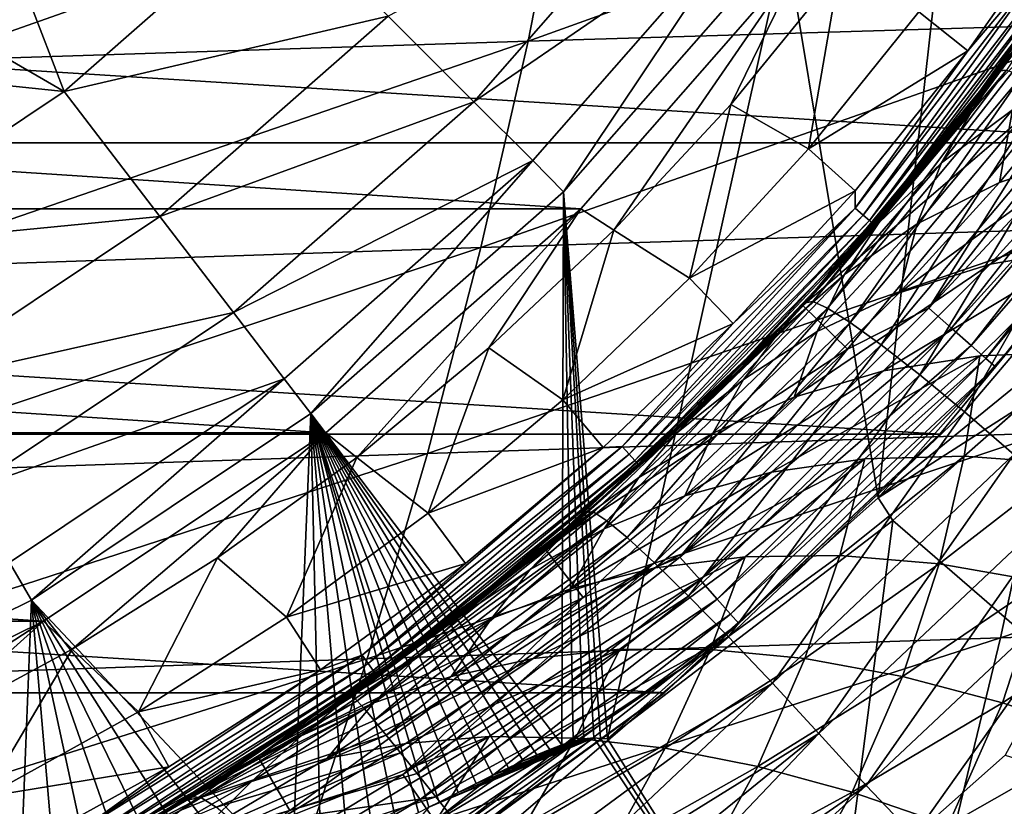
# Model space of a CAD drawing. Header units: metres. Extents: x -31 to 167, y -24 to 31.
# Tile 53 of 155: x 10.16 to 18.01, y -19.4 to -13.13. Entities that reach past the tile are written whole.
import ezdxf

# ---------------------------------------------------------------- set-up
doc = ezdxf.new("R2010")
doc.units = ezdxf.units.M
doc.layers.add('solid_12_381_042_XXX', color=7, linetype='CONTINUOUS')

msp = doc.modelspace()

# ---------------------------------------------------------------- linework, layer by layer
at = {"layer": 'solid_12_381_042_XXX'}
for points in [[(18.939672, -7.844634, 115.540306), (17.753668, -10.249641, 115.540306), (18.917381, -14.769246, 115.540306)], [(17.753668, -10.249641, 115.540306), (16.263683, -12.47958, 115.540306), (17.004496, -16.936541, 115.540306)], [(17.753668, -10.249641, 115.540306), (17.004496, -16.936541, 115.540306), (18.917381, -14.769246, 115.540306)], [(14.211474, -13.29659, 145.91655), (18.920668, -13.154339, 145.946671), (19.155958, -11.517464, 146.053238)], [(14.534877, -11.647732, 146.019028), (14.211474, -13.29659, 145.91655), (19.155958, -11.517464, 146.053238)], [(19.37278, -11.521677, 137.881378), (17.974476, -13.533965, 137.504364), (18.42729, -12.910653, 137.443436)], [(18.028982, -13.526725, 138.061508), (17.974476, -13.533965, 137.504364), (19.37278, -11.521677, 137.881378)], [(-21.031328, -11.562112, -4), (21.031292, -11.562178, -4), (19.416151, -14.1072, -4)], [(-21.031328, -11.562112, -4), (19.416151, -14.1072, -4), (-19.416176, -14.107165, -4)], [(9.420575, -13.450847, 145.87291), (14.211474, -13.29659, 145.91655), (14.534877, -11.647732, 146.019028)], [(9.828998, -11.790453, 145.969666), (9.420575, -13.450847, 145.87291), (14.534877, -11.647732, 146.019028)], [(13.779222, -13.779469, 120.487595), (15.45992, -11.863034, 120.487595), (13.095599, -13.095835, 122.826996)], [(13.779222, -13.779469, 120.487595), (15.986343, -12.267002, 118.044807), (15.45992, -11.863034, 120.487595)], [(17.974476, -13.533965, 137.504364), (17.461926, -14.18912, 118.390305), (19.083582, -11.919184, 118.390305)], [(18.602633, -12.63058, 118.2976), (19.083582, -11.919184, 118.390305), (17.461926, -14.18912, 118.390305)], [(18.42729, -12.910653, 137.443436), (17.974476, -13.533965, 137.504364), (19.083582, -11.919184, 118.390305)], [(10.510493, -13.697821, 125.025543), (9.939916, -12.217206, 127.040306), (9.082372, -12.867461, 127.040306)], [(10.510493, -13.697821, 125.025543), (12.208499, -12.208739, 125.025543), (9.939916, -12.217206, 127.040306)], [(13.095599, -13.095835, 122.826996), (12.208499, -12.208739, 125.025543), (10.510493, -13.697821, 125.025543)], [(17.327917, -13.062613, 118.090302), (18.54752, -12.199562, 118.090302), (17.720732, -13.372085, 118.090302)], [(18.443058, -12.522234, 118.104897), (17.720732, -13.372085, 118.090302), (18.54752, -12.199562, 118.090302)], [(13.779222, -13.779469, 120.487595), (14.248412, -14.248693, 118.044807), (15.986343, -12.267002, 118.044807)], [(15.986343, -12.267002, 118.044807), (14.248412, -14.248693, 118.044807), (14.49544, -14.495886, 115.540306)], [(15.986343, -12.267002, 118.044807), (14.49544, -14.495886, 115.540306), (16.263683, -12.47958, 115.540306)], [(16.263683, -12.47958, 115.540306), (14.49544, -14.495886, 115.540306), (14.845093, -18.857975, 115.540306)], [(16.263683, -12.47958, 115.540306), (14.845093, -18.857975, 115.540306), (17.004496, -16.936541, 115.540306)], [(18.443058, -12.522234, 118.104897), (16.821693, -14.628169, 118.104897), (17.720732, -13.372085, 118.090302)], [(16.884888, -14.683124, 118.147484), (16.821693, -14.628169, 118.104897), (18.443058, -12.522234, 118.104897)], [(18.512342, -12.569277, 118.147484), (16.884888, -14.683124, 118.147484), (18.443058, -12.522234, 118.104897)], [(-16.417189, -12.596886, 128.090302), (16.417189, -12.596886, 128.090302), (14.632557, -14.631887, 128.090302)], [(-16.417189, -12.596886, 128.090302), (14.632557, -14.631887, 128.090302), (-14.632557, -14.631887, 128.090302)], [(14.895679, -14.802661, 119.302742), (14.632557, -14.631887, 128.090302), (16.417189, -12.596886, 128.090302)], [(15.828356, -13.800838, 119.302742), (14.895679, -14.802661, 119.302742), (16.417189, -12.596886, 128.090302)], [(16.693666, -12.740546, 119.302742), (15.828356, -13.800838, 119.302742), (16.417189, -12.596886, 128.090302)], [(16.935043, -14.726739, 118.21389), (16.884888, -14.683124, 118.147484), (18.512342, -12.569277, 118.147484)], [(18.567333, -12.606613, 118.21389), (16.935043, -14.726739, 118.21389), (18.512342, -12.569277, 118.147484)], [(18.567333, -12.606613, 118.21389), (16.967239, -14.754737, 118.2976), (16.935043, -14.726739, 118.21389)], [(18.567333, -12.606613, 118.21389), (18.602633, -12.63058, 118.2976), (16.967239, -14.754737, 118.2976)], [(16.967239, -14.754737, 118.2976), (18.602633, -12.63058, 118.2976), (17.461926, -14.18912, 118.390305)], [(16.448135, -14.154449, 118.090302), (15.828356, -13.800838, 119.302742), (16.693666, -12.740546, 119.302742)], [(16.448135, -14.154449, 118.090302), (16.693666, -12.740546, 119.302742), (17.327917, -13.062613, 118.090302)], [(10.510493, -13.697821, 125.025543), (9.082372, -12.867461, 127.040306), (8.183707, -13.456893, 127.040306)], [(17.771042, -13.819857, 90.604843), (18.494204, -12.837694, 89.552101), (18.245001, -13.324231, 91.752403)], [(17.899384, -13.633124, 88.652107), (18.494204, -12.837694, 89.552101), (17.771042, -13.819857, 90.604843)], [(17.899384, -13.633124, 88.652107), (18.464277, -12.857699, 87.808121), (18.494204, -12.837694, 89.552101)], [(18.202883, -13.225168), (18.464277, -12.857699, 87.808121), (17.899384, -13.633124, 88.652107)], [(11.274215, -14.693117, 122.826996), (13.095599, -13.095835, 122.826996), (10.510493, -13.697821, 125.025543)], [(13.779222, -13.779469, 120.487595), (13.095599, -13.095835, 122.826996), (11.274215, -14.693117, 122.826996)], [(16.448135, -14.154449, 118.090302), (17.327917, -13.062613, 118.090302), (17.720732, -13.372085, 118.090302)], [(13.835878, -14.941672, 145.800278), (18.64612, -14.789094, 145.825806), (18.920668, -13.154339, 145.946671)], [(14.211474, -13.29659, 145.91655), (13.835878, -14.941672, 145.800278), (18.920668, -13.154339, 145.946671)], [(16.402058, -15.401991), (18.202883, -13.225168), (16.594746, -15.194223, 90.549248)], [(18.603432, -13.524508), (18.202883, -13.225168), (16.402058, -15.401991)], [(18.202883, -13.225168), (17.27821, -14.412269, 89.564362), (16.594746, -15.194223, 90.549248)], [(18.202883, -13.225168), (17.899384, -13.633124, 88.652107), (17.27821, -14.412269, 89.564362)], [(18.603432, -13.524508), (17.409475, -15.42345, -0.034074), (19.141632, -13.212515, -0.034074)], [(19.340307, -13.34965, -0.134106), (19.141632, -13.212515, -0.034074), (17.409475, -15.42345, -0.034074)], [(8.950836, -15.105251, 145.763123), (13.835878, -14.941672, 145.800278), (14.211474, -13.29659, 145.91655)], [(9.420575, -13.450847, 145.87291), (8.950836, -15.105251, 145.763123), (14.211474, -13.29659, 145.91655)], [(17.590172, -15.583532, -0.134106), (19.340307, -13.34965, -0.134106), (17.409475, -15.42345, -0.034074)], [(17.508928, -14.266982, 92.768997), (18.245001, -13.324231, 91.752403), (18.077009, -13.842973, 93.840622)], [(17.771042, -13.819857, 90.604843), (18.245001, -13.324231, 91.752403), (17.508928, -14.266982, 92.768997)], [(19.510872, -13.467381, -0.293264), (19.340307, -13.34965, -0.134106), (17.590172, -15.583532, -0.134106)], [(16.448135, -14.154449, 118.090302), (17.720732, -13.372085, 118.090302), (16.820255, -14.488557, 118.090302)], [(16.821693, -14.628169, 118.104897), (16.820255, -14.488557, 118.090302), (17.720732, -13.372085, 118.090302)], [(8.632649, -14.952529, 125.025543), (10.510493, -13.697821, 125.025543), (8.183707, -13.456893, 127.040306)], [(17.745302, -15.720965, -0.293264), (19.510872, -13.467381, -0.293264), (17.590172, -15.583532, -0.134106)], [(19.641676, -13.557671, -0.50068), (19.510872, -13.467381, -0.293264), (17.745302, -15.720965, -0.293264)], [(17.972937, -14.421507, 95.799438), (18.733402, -13.494712, 94.887001), (18.711847, -14.177674, 96.748863)], [(18.077009, -13.842973, 93.840622), (18.733402, -13.494712, 94.887001), (17.972937, -14.421507, 95.799438)], [(18.603432, -13.524508), (16.402058, -15.401991), (16.759449, -15.751816)], [(17.974476, -13.533965, 137.504364), (16.420725, -15.382125, 137.715683), (16.710863, -15.066421, 137.676331)], [(16.482014, -15.372498, 138.262329), (16.420725, -15.382125, 137.715683), (17.974476, -13.533965, 137.504364)], [(16.482014, -15.372498, 138.262329), (17.974476, -13.533965, 137.504364), (18.028982, -13.526725, 138.061508)], [(16.599541, -15.424294, 138.826187), (16.482014, -15.372498, 138.262329), (18.028982, -13.526725, 138.061508)], [(16.599541, -15.424294, 138.826187), (18.028982, -13.526725, 138.061508), (18.151873, -13.570514, 138.634277)], [(16.782028, -15.538303, 139.386963), (16.599541, -15.424294, 138.826187), (18.151873, -13.570514, 138.634277)], [(17.974476, -13.533965, 137.504364), (16.710863, -15.066421, 137.676331), (17.461926, -14.18912, 118.390305)], [(18.603432, -13.524508), (16.759449, -15.751816), (17.409475, -15.42345, -0.034074)], [(16.782028, -15.538303, 139.386963), (18.151873, -13.570514, 138.634277), (18.348415, -13.670111, 139.203323)], [(17.864271, -15.826363, -0.50068), (19.641676, -13.557671, -0.50068), (17.745302, -15.720965, -0.293264)], [(19.723793, -13.614351, -0.742193), (19.641676, -13.557671, -0.50068), (17.864271, -15.826363, -0.50068)], [(17.27821, -14.412269, 89.564362), (17.899384, -13.633124, 88.652107), (17.771042, -13.819857, 90.604843)], [(17.938955, -15.892528, -0.742193), (19.723793, -13.614351, -0.742193), (17.864271, -15.826363, -0.50068)], [(17.938955, -15.892528, -0.742193), (19.416256, -14.107055, -1), (19.723793, -13.614351, -0.742193)], [(11.274215, -14.693117, 122.826996), (10.510493, -13.697821, 125.025543), (8.632649, -14.952529, 125.025543)], [(17.029333, -15.716644, 139.923492), (16.782028, -15.538303, 139.386963), (18.348415, -13.670111, 139.203323)], [(17.029333, -15.716644, 139.923492), (18.348415, -13.670111, 139.203323), (18.61867, -13.827437, 139.746689)], [(11.862757, -15.460134, 120.487595), (13.779222, -13.779469, 120.487595), (11.274215, -14.693117, 122.826996)], [(11.862757, -15.460134, 120.487595), (14.248412, -14.248693, 118.044807), (13.779222, -13.779469, 120.487595)], [(15.500137, -15.186599, 118.090302), (14.895679, -14.802661, 119.302742), (15.828356, -13.800838, 119.302742)], [(15.500137, -15.186599, 118.090302), (15.828356, -13.800838, 119.302742), (16.448135, -14.154449, 118.090302)], [(17.010315, -14.744756, 91.684174), (17.771042, -13.819857, 90.604843), (17.508928, -14.266982, 92.768997)], [(17.27821, -14.412269, 89.564362), (17.771042, -13.819857, 90.604843), (17.010315, -14.744756, 91.684174)], [(17.336435, -15.956852, 140.414108), (17.029333, -15.716644, 139.923492), (18.61867, -13.827437, 139.746689)], [(17.315836, -14.752232, 94.813591), (18.077009, -13.842973, 93.840622), (17.972937, -14.421507, 95.799438)], [(17.508928, -14.266982, 92.768997), (18.077009, -13.842973, 93.840622), (17.315836, -14.752232, 94.813591)], [(17.336435, -15.956852, 140.414108), (18.61867, -13.827437, 139.746689), (18.957064, -14.040207, 140.241882)], [(17.693542, -16.251684, 140.839203), (17.336435, -15.956852, 140.414108), (18.957064, -14.040207, 140.241882)], [(17.693542, -16.251684, 140.839203), (18.957064, -14.040207, 140.241882), (19.352482, -14.301765, 140.668732)], [(17.898413, -15.074023, 97.619362), (19.529524, -14.029579, 97.648331), (18.692793, -14.938517, 98.467598)], [(17.898413, -15.074023, 97.619362), (18.711847, -14.177674, 96.748863), (19.529524, -14.029579, 97.648331)], [(-19.416176, -14.107165, -4), (19.416151, -14.1072, -4), (17.495672, -16.428635, -4)], [(-19.416176, -14.107165, -4), (17.495672, -16.428635, -4), (-17.495678, -16.428629, -4)], [(19.416151, -14.1072, -4), (19.416256, -14.107055, -1), (17.495079, -16.42931, -1)], [(17.938955, -15.892528, -0.742193), (17.495079, -16.42931, -1), (19.416256, -14.107055, -1)], [(17.495672, -16.428635, -4), (19.416151, -14.1072, -4), (17.495079, -16.42931, -1)], [(15.500137, -15.186599, 118.090302), (16.448135, -14.154449, 118.090302), (16.820255, -14.488557, 118.090302)], [(16.420725, -15.382125, 137.715683), (15.571836, -16.240934, 118.390305), (17.461926, -14.18912, 118.390305)], [(16.967239, -14.754737, 118.2976), (17.461926, -14.18912, 118.390305), (15.571836, -16.240934, 118.390305)], [(16.710863, -15.066421, 137.676331), (16.420725, -15.382125, 137.715683), (17.461926, -14.18912, 118.390305)], [(17.172503, -15.301148, 96.725479), (18.711847, -14.177674, 96.748863), (17.898413, -15.074023, 97.619362)], [(17.172503, -15.301148, 96.725479), (17.972937, -14.421507, 95.799438), (18.711847, -14.177674, 96.748863)], [(11.862757, -15.460134, 120.487595), (12.266686, -15.986586, 118.044807), (14.248412, -14.248693, 118.044807)], [(14.248412, -14.248693, 118.044807), (12.266686, -15.986586, 118.044807), (12.479568, -16.263773, 115.540306)], [(14.248412, -14.248693, 118.044807), (12.479568, -16.263773, 115.540306), (14.49544, -14.495886, 115.540306)], [(16.736092, -15.156157, 93.803764), (17.508928, -14.266982, 92.768997), (17.315836, -14.752232, 94.813591)], [(17.010315, -14.744756, 91.684174), (17.508928, -14.266982, 92.768997), (16.736092, -15.156157, 93.803764)], [(18.087059, -16.589798, 141.183746), (17.693542, -16.251684, 140.839203), (19.352482, -14.301765, 140.668732)], [(16.594746, -15.194223, 90.549248), (17.27821, -14.412269, 89.564362), (17.010315, -14.744756, 91.684174)], [(17.315836, -14.752232, 94.813591), (17.972937, -14.421507, 95.799438), (17.172503, -15.301148, 96.725479)], [(14.49544, -14.495886, 115.540306), (12.479568, -16.263773, 115.540306), (14.481459, -18.906292, 115.540306)], [(14.49544, -14.495886, 115.540306), (14.481459, -18.906292, 115.540306), (14.571923, -18.877266, 115.540306)], [(14.49544, -14.495886, 115.540306), (14.789959, -18.854481, 115.540306), (14.845093, -18.857975, 115.540306)], [(14.49544, -14.495886, 115.540306), (14.735583, -18.850767, 115.540306), (14.789959, -18.854481, 115.540306)], [(14.49544, -14.495886, 115.540306), (14.656712, -18.857359, 115.540306), (14.735583, -18.850767, 115.540306)], [(14.49544, -14.495886, 115.540306), (14.571923, -18.877266, 115.540306), (14.656712, -18.857359, 115.540306)], [(15.500137, -15.186599, 118.090302), (16.820255, -14.488557, 118.090302), (15.848582, -15.54544, 118.090302)], [(16.821693, -14.628169, 118.104897), (15.848582, -15.54544, 118.090302), (16.820255, -14.488557, 118.090302)], [(-14.632557, -14.631887, 128.090302), (14.632557, -14.631887, 128.090302), (12.59705, -16.41699, 128.090302)], [(-14.632557, -14.631887, 128.090302), (12.59705, -16.41699, 128.090302), (-12.59705, -16.41699, 128.090302)], [(12.844481, -16.613829, 119.302742), (12.59705, -16.41699, 128.090302), (14.632557, -14.631887, 128.090302)], [(13.899611, -15.74169, 119.302742), (12.844481, -16.613829, 119.302742), (14.632557, -14.631887, 128.090302)], [(14.895679, -14.802661, 119.302742), (13.899611, -15.74169, 119.302742), (14.632557, -14.631887, 128.090302)], [(16.821693, -14.628169, 118.104897), (14.961223, -16.526176, 118.104897), (15.848582, -15.54544, 118.090302)], [(15.017428, -16.588261, 118.147484), (14.961223, -16.526176, 118.104897), (16.821693, -14.628169, 118.104897)], [(16.884888, -14.683124, 118.147484), (15.017428, -16.588261, 118.147484), (16.821693, -14.628169, 118.104897)], [(15.062037, -16.637535, 118.21389), (15.017428, -16.588261, 118.147484), (16.884888, -14.683124, 118.147484)], [(16.935043, -14.726739, 118.21389), (15.062037, -16.637535, 118.21389), (16.884888, -14.683124, 118.147484)], [(9.259926, -16.038996, 122.826996), (11.274215, -14.693117, 122.826996), (8.632649, -14.952529, 125.025543)], [(11.862757, -15.460134, 120.487595), (11.274215, -14.693117, 122.826996), (9.259926, -16.038996, 122.826996)], [(16.935043, -14.726739, 118.21389), (15.090672, -16.669167, 118.2976), (15.062037, -16.637535, 118.21389)], [(16.935043, -14.726739, 118.21389), (16.967239, -14.754737, 118.2976), (15.090672, -16.669167, 118.2976)], [(15.090672, -16.669167, 118.2976), (16.967239, -14.754737, 118.2976), (15.571836, -16.240934, 118.390305)], [(15.83503, -15.984426, 91.627083), (17.010315, -14.744756, 91.684174), (16.216942, -15.611803, 92.780891)], [(15.83503, -15.984426, 91.627083), (16.594746, -15.194223, 90.549248), (17.010315, -14.744756, 91.684174)], [(16.216942, -15.611803, 92.780891), (17.010315, -14.744756, 91.684174), (16.736092, -15.156157, 93.803764)], [(16.517757, -15.611484, 95.797798), (17.315836, -14.752232, 94.813591), (17.172503, -15.301148, 96.725479)], [(16.736092, -15.156157, 93.803764), (17.315836, -14.752232, 94.813591), (16.517757, -15.611484, 95.797798)], [(13.40809, -16.582979, 145.670212), (18.332314, -16.42173, 145.690674), (18.64612, -14.789094, 145.825806)], [(13.835878, -14.941672, 145.800278), (13.40809, -16.582979, 145.670212), (18.64612, -14.789094, 145.825806)], [(14.487575, -16.155489, 118.090302), (13.899611, -15.74169, 119.302742), (14.895679, -14.802661, 119.302742)], [(14.487575, -16.155489, 118.090302), (14.895679, -14.802661, 119.302742), (15.500137, -15.186599, 118.090302)], [(19.175314, -15.169079, 115.800003), (18.917381, -14.769246, 115.540306), (17.004496, -16.936541, 115.540306)], [(8.41978, -16.753668, 145.640305), (13.40809, -16.582979, 145.670212), (13.835878, -14.941672, 145.800278)], [(8.950836, -15.105251, 145.763123), (8.41978, -16.753668, 145.640305), (13.835878, -14.941672, 145.800278)], [(17.045586, -15.92531, 98.501801), (18.692793, -14.938517, 98.467598), (17.815512, -15.803872, 99.301643)], [(17.045586, -15.92531, 98.501801), (17.898413, -15.074023, 97.619362), (18.692793, -14.938517, 98.467598)], [(17.815512, -15.803872, 99.301643), (18.692793, -14.938517, 98.467598), (18.638845, -15.771933, 100.051788)], [(16.334763, -16.133696, 97.660225), (17.898413, -15.074023, 97.619362), (17.045586, -15.92531, 98.501801)], [(16.334763, -16.133696, 97.660225), (17.172503, -15.301148, 96.725479), (17.898413, -15.074023, 97.619362)], [(15.930231, -15.991881, 94.847282), (16.736092, -15.156157, 93.803764), (16.517757, -15.611484, 95.797798)], [(16.216942, -15.611803, 92.780891), (16.736092, -15.156157, 93.803764), (15.930231, -15.991881, 94.847282)], [(14.487575, -16.155489, 118.090302), (15.500137, -15.186599, 118.090302), (15.848582, -15.54544, 118.090302)], [(16.402058, -15.401991), (16.594746, -15.194223, 90.549248), (15.83503, -15.984426, 91.627083)], [(19.175314, -15.169079, 115.800003), (17.004496, -16.936541, 115.540306), (18.121788, -16.220835, 115.725677)], [(16.517757, -15.611484, 95.797798), (17.172503, -15.301148, 96.725479), (16.334763, -16.133696, 97.660225)], [(16.482014, -15.372498, 138.262329), (14.683834, -17.048021, 137.915268), (14.785609, -16.959827, 137.905594)], [(14.737273, -17.051212, 138.456924), (14.683834, -17.048021, 137.915268), (16.482014, -15.372498, 138.262329)], [(14.840457, -17.118614, 139.01445), (14.737273, -17.051212, 138.456924), (16.482014, -15.372498, 138.262329)], [(16.482014, -15.372498, 138.262329), (14.785609, -16.959827, 137.905594), (16.420725, -15.382125, 137.715683)], [(16.420725, -15.382125, 137.715683), (14.785609, -16.959827, 137.905594), (15.571836, -16.240934, 118.390305)], [(14.840457, -17.118614, 139.01445), (16.482014, -15.372498, 138.262329), (16.599541, -15.424294, 138.826187)], [(9.743317, -16.87627, 120.487595), (11.862757, -15.460134, 120.487595), (9.259926, -16.038996, 122.826996)], [(9.743317, -16.87627, 120.487595), (12.266686, -15.986586, 118.044807), (11.862757, -15.460134, 120.487595)], [(14.342162, -17.33637), (16.402058, -15.401991), (14.434366, -17.259754, 93.545044)], [(16.759449, -15.751816), (16.402058, -15.401991), (14.342162, -17.33637)], [(16.402058, -15.401991), (15.005892, -16.765238, 92.777321), (14.434366, -17.259754, 93.545044)], [(15.001419, -17.25223, 139.569244), (14.840457, -17.118614, 139.01445), (16.599541, -15.424294, 138.826187)], [(15.001419, -17.25223, 139.569244), (16.599541, -15.424294, 138.826187), (16.782028, -15.538303, 139.386963)], [(16.402058, -15.401991), (15.83503, -15.984426, 91.627083), (15.005892, -16.765238, 92.777321)], [(16.759449, -15.751816), (15.42345, -17.409475, -0.034074), (17.409475, -15.42345, -0.034074)], [(17.590172, -15.583532, -0.134106), (17.409475, -15.42345, -0.034074), (15.42345, -17.409475, -0.034074)], [(14.487575, -16.155489, 118.090302), (15.848582, -15.54544, 118.090302), (14.811841, -16.536234, 118.090302)], [(14.961223, -16.526176, 118.104897), (14.811841, -16.536234, 118.090302), (15.848582, -15.54544, 118.090302)], [(15.220195, -17.453947, 140.100876), (15.001419, -17.25223, 139.569244), (16.782028, -15.538303, 139.386963)], [(15.220195, -17.453947, 140.100876), (16.782028, -15.538303, 139.386963), (17.029333, -15.716644, 139.923492)], [(15.005892, -16.765238, 92.777321), (16.216942, -15.611803, 92.780891), (15.395144, -16.42157, 93.883827)], [(15.005892, -16.765238, 92.777321), (15.83503, -15.984426, 91.627083), (16.216942, -15.611803, 92.780891)], [(15.395144, -16.42157, 93.883827), (16.216942, -15.611803, 92.780891), (15.930231, -15.991881, 94.847282)], [(15.583532, -17.590172, -0.134106), (17.590172, -15.583532, -0.134106), (15.42345, -17.409475, -0.034074)], [(17.745302, -15.720965, -0.293264), (17.590172, -15.583532, -0.134106), (15.583532, -17.590172, -0.134106)], [(15.68541, -16.421118, 96.787247), (16.517757, -15.611484, 95.797798), (16.334763, -16.133696, 97.660225)], [(15.930231, -15.991881, 94.847282), (16.517757, -15.611484, 95.797798), (15.68541, -16.421118, 96.787247)], [(13.413942, -17.057396, 118.090302), (12.844481, -16.613829, 119.302742), (13.899611, -15.74169, 119.302742)], [(13.413942, -17.057396, 118.090302), (13.899611, -15.74169, 119.302742), (14.487575, -16.155489, 118.090302)], [(16.759449, -15.751816), (14.342162, -17.33637), (14.650371, -17.73031)], [(16.759449, -15.751816), (14.650371, -17.73031), (15.42345, -17.409475, -0.034074)], [(15.492582, -17.720873, 140.588287), (15.220195, -17.453947, 140.100876), (17.029333, -15.716644, 139.923492)], [(15.492582, -17.720873, 140.588287), (17.029333, -15.716644, 139.923492), (17.336435, -15.956852, 140.414108)], [(15.720965, -17.745302, -0.293264), (17.745302, -15.720965, -0.293264), (15.583532, -17.590172, -0.134106)], [(17.864271, -15.826363, -0.50068), (17.745302, -15.720965, -0.293264), (15.720965, -17.745302, -0.293264)], [(17.689327, -16.604239, 100.855934), (18.638845, -15.771933, 100.051788), (18.519228, -16.666269, 101.516365)], [(17.815512, -15.803872, 99.301643), (18.638845, -15.771933, 100.051788), (17.689327, -16.604239, 100.855934)], [(15.826363, -17.864271, -0.50068), (17.864271, -15.826363, -0.50068), (15.720965, -17.745302, -0.293264)], [(17.938955, -15.892528, -0.742193), (17.864271, -15.826363, -0.50068), (15.826363, -17.864271, -0.50068)], [(16.154522, -16.732086, 99.390724), (17.815512, -15.803872, 99.301643), (16.898991, -16.62606, 100.145775)], [(16.154522, -16.732086, 99.390724), (17.045586, -15.92531, 98.501801), (17.815512, -15.803872, 99.301643)], [(16.898991, -16.62606, 100.145775), (17.815512, -15.803872, 99.301643), (17.689327, -16.604239, 100.855934)], [(15.46073, -16.920044, 98.597466), (17.045586, -15.92531, 98.501801), (16.154522, -16.732086, 99.390724)], [(15.46073, -16.920044, 98.597466), (16.334763, -16.133696, 97.660225), (17.045586, -15.92531, 98.501801)], [(15.892528, -17.938955, -0.742193), (17.938955, -15.892528, -0.742193), (15.826363, -17.864271, -0.50068)], [(15.892528, -17.938955, -0.742193), (17.495079, -16.42931, -1), (17.938955, -15.892528, -0.742193)], [(9.743317, -16.87627, 120.487595), (10.075074, -17.450943, 118.044807), (12.266686, -15.986586, 118.044807)], [(12.266686, -15.986586, 118.044807), (10.075074, -17.450943, 118.044807), (10.250444, -17.753241, 115.540306)], [(12.266686, -15.986586, 118.044807), (10.250444, -17.753241, 115.540306), (12.479568, -16.263773, 115.540306)], [(15.094069, -16.77507, 95.892456), (15.930231, -15.991881, 94.847282), (15.68541, -16.421118, 96.787247)], [(15.395144, -16.42157, 93.883827), (15.930231, -15.991881, 94.847282), (15.094069, -16.77507, 95.892456)], [(15.810186, -18.045151, 141.012329), (15.492582, -17.720873, 140.588287), (17.336435, -15.956852, 140.414108)], [(15.810186, -18.045151, 141.012329), (17.336435, -15.956852, 140.414108), (17.693542, -16.251684, 140.839203)], [(13.413942, -17.057396, 118.090302), (14.487575, -16.155489, 118.090302), (14.811841, -16.536234, 118.090302)], [(15.68541, -16.421118, 96.787247), (16.334763, -16.133696, 97.660225), (15.46073, -16.920044, 98.597466)], [(14.683834, -17.048021, 137.915268), (13.442366, -18.043081, 118.390305), (15.571836, -16.240934, 118.390305)], [(15.090672, -16.669167, 118.2976), (15.571836, -16.240934, 118.390305), (13.442366, -18.043081, 118.390305)], [(14.785609, -16.959827, 137.905594), (14.683834, -17.048021, 137.915268), (15.571836, -16.240934, 118.390305)], [(16.161226, -18.414671, 141.358185), (15.810186, -18.045151, 141.012329), (17.693542, -16.251684, 140.839203)], [(16.161226, -18.414671, 141.358185), (17.693542, -16.251684, 140.839203), (18.087059, -16.589798, 141.183746)], [(18.121788, -16.220835, 115.725677), (17.004496, -16.936541, 115.540306), (17.121527, -17.117519, 115.661926)], [(22.272507, -21.570713, 115.377525), (18.121788, -16.220835, 115.725677), (17.121527, -17.117519, 115.661926)], [(12.479568, -16.263773, 115.540306), (10.250444, -17.753241, 115.540306), (12.327806, -19.959835, 115.540306)], [(12.479568, -16.263773, 115.540306), (12.327806, -19.959835, 115.540306), (12.55918, -19.843248, 115.540306)], [(12.479568, -16.263773, 115.540306), (14.385076, -18.942448, 115.540306), (14.481459, -18.906292, 115.540306)], [(12.479568, -16.263773, 115.540306), (14.282335, -18.984913, 115.540306), (14.385076, -18.942448, 115.540306)], [(12.479568, -16.263773, 115.540306), (14.172742, -19.033289, 115.540306), (14.282335, -18.984913, 115.540306)], [(12.479568, -16.263773, 115.540306), (14.055762, -19.087402, 115.540306), (14.172742, -19.033289, 115.540306)], [(12.479568, -16.263773, 115.540306), (13.930825, -19.147213, 115.540306), (14.055762, -19.087402, 115.540306)], [(12.479568, -16.263773, 115.540306), (13.797314, -19.212759, 115.540306), (13.930825, -19.147213, 115.540306)], [(12.479568, -16.263773, 115.540306), (13.654546, -19.28414, 115.540306), (13.797314, -19.212759, 115.540306)], [(12.479568, -16.263773, 115.540306), (13.501804, -19.361485, 115.540306), (13.654546, -19.28414, 115.540306)], [(12.479568, -16.263773, 115.540306), (13.419949, -19.4032, 115.540306), (13.501804, -19.361485, 115.540306)], [(12.479568, -16.263773, 115.540306), (13.338318, -19.444944, 115.540306), (13.419949, -19.4032, 115.540306)], [(12.479568, -16.263773, 115.540306), (13.163257, -19.534681, 115.540306), (13.338318, -19.444944, 115.540306)], [(12.479568, -16.263773, 115.540306), (12.97572, -19.630861, 115.540306), (13.163257, -19.534681, 115.540306)], [(12.479568, -16.263773, 115.540306), (12.774729, -19.733658, 115.540306), (12.97572, -19.630861, 115.540306)], [(12.479568, -16.263773, 115.540306), (12.55918, -19.843248, 115.540306), (12.774729, -19.733658, 115.540306)], [(17.979248, -18.052246, 145.54126), (22.99823, -17.892004, 145.550003), (23.21484, -16.270828, 145.702774)], [(18.332314, -16.42173, 145.690674), (17.979248, -18.052246, 145.54126), (23.21484, -16.270828, 145.702774)], [(-17.495678, -16.428629, -4), (17.495672, -16.428635, -4), (15.29828, -18.492128, -4)], [(-17.495678, -16.428629, -4), (15.29828, -18.492128, -4), (-15.298251, -18.492151, -4)], [(-12.59705, -16.41699, 128.090302), (12.59705, -16.41699, 128.090302), (10.346453, -17.92079, 128.090302)], [(-12.59705, -16.41699, 128.090302), (10.346453, -17.92079, 128.090302), (-10.346453, -17.92079, 128.090302)], [(10.57562, -18.142664, 119.302742), (10.346453, -17.92079, 128.090302), (12.59705, -16.41699, 128.090302)], [(11.73489, -17.415291, 119.302742), (10.57562, -18.142664, 119.302742), (12.59705, -16.41699, 128.090302)], [(12.844481, -16.613829, 119.302742), (11.73489, -17.415291, 119.302742), (12.59705, -16.41699, 128.090302)], [(12.928107, -18.220509, 145.526367), (17.979248, -18.052246, 145.54126), (18.332314, -16.42173, 145.690674)], [(13.40809, -16.582979, 145.670212), (12.928107, -18.220509, 145.526367), (18.332314, -16.42173, 145.690674)], [(14.434366, -17.259754, 93.545044), (15.395144, -16.42157, 93.883827), (14.547802, -17.175657, 94.984802)], [(14.434366, -17.259754, 93.545044), (15.005892, -16.765238, 92.777321), (15.395144, -16.42157, 93.883827)], [(14.547802, -17.175657, 94.984802), (15.395144, -16.42157, 93.883827), (15.094069, -16.77507, 95.892456)], [(14.819696, -17.182556, 97.774948), (15.68541, -16.421118, 96.787247), (15.46073, -16.920044, 98.597466)], [(15.094069, -16.77507, 95.892456), (15.68541, -16.421118, 96.787247), (14.819696, -17.182556, 97.774948)], [(15.29828, -18.492128, -4), (17.495079, -16.42931, -1), (15.297997, -18.492466, -1)], [(15.892528, -17.938955, -0.742193), (15.297997, -18.492466, -1), (17.495079, -16.42931, -1)], [(15.29828, -18.492128, -4), (17.495672, -16.428635, -4), (17.495079, -16.42931, -1)], [(14.961223, -16.526176, 118.104897), (12.88809, -18.189278, 118.104897), (14.811841, -16.536234, 118.090302)], [(12.936507, -18.25761, 118.147484), (12.88809, -18.189278, 118.104897), (14.961223, -16.526176, 118.104897)], [(12.88809, -18.189278, 118.104897), (13.712407, -17.458805, 118.090302), (14.811841, -16.536234, 118.090302)], [(15.017428, -16.588261, 118.147484), (12.936507, -18.25761, 118.147484), (14.961223, -16.526176, 118.104897)], [(13.413942, -17.057396, 118.090302), (14.811841, -16.536234, 118.090302), (13.712407, -17.458805, 118.090302)], [(7.827406, -18.396095, 145.504471), (12.928107, -18.220509, 145.526367), (13.40809, -16.582979, 145.670212)], [(8.41978, -16.753668, 145.640305), (7.827406, -18.396095, 145.504471), (13.40809, -16.582979, 145.670212)], [(12.28548, -17.887285, 118.090302), (11.73489, -17.415291, 119.302742), (12.844481, -16.613829, 119.302742)], [(12.28548, -17.887285, 118.090302), (12.844481, -16.613829, 119.302742), (13.413942, -17.057396, 118.090302)], [(12.974934, -18.311844, 118.21389), (12.936507, -18.25761, 118.147484), (15.017428, -16.588261, 118.147484)], [(15.062037, -16.637535, 118.21389), (12.974934, -18.311844, 118.21389), (15.017428, -16.588261, 118.147484)], [(15.062037, -16.637535, 118.21389), (12.999601, -18.346657, 118.2976), (12.974934, -18.311844, 118.21389)], [(15.062037, -16.637535, 118.21389), (15.090672, -16.669167, 118.2976), (12.999601, -18.346657, 118.2976)], [(15.224262, -17.49543, 100.277939), (16.898991, -16.62606, 100.145775), (15.942359, -17.405792, 100.992561)], [(15.224262, -17.49543, 100.277939), (16.154522, -16.732086, 99.390724), (16.898991, -16.62606, 100.145775)], [(15.942359, -17.405792, 100.992561), (16.898991, -16.62606, 100.145775), (16.699615, -17.394915, 101.666557)], [(16.531954, -18.814545, 141.616943), (16.161226, -18.414671, 141.358185), (18.087059, -16.589798, 141.183746)], [(16.531954, -18.814545, 141.616943), (18.087059, -16.589798, 141.183746), (18.501272, -16.957153, 141.438995)], [(16.699615, -17.394915, 101.666557), (17.689327, -16.604239, 100.855934), (17.490765, -17.462374, 102.296143)], [(16.898991, -16.62606, 100.145775), (17.689327, -16.604239, 100.855934), (16.699615, -17.394915, 101.666557)], [(17.689327, -16.604239, 100.855934), (18.519228, -16.666269, 101.516365), (17.490765, -17.462374, 102.296143)], [(12.999601, -18.346657, 118.2976), (15.090672, -16.669167, 118.2976), (13.442366, -18.043081, 118.390305)], [(17.490765, -17.462374, 102.296143), (18.519228, -16.666269, 101.516365), (18.31085, -17.605515, 102.87928)], [(14.228406, -17.507814, 96.931557), (15.094069, -16.77507, 95.892456), (14.819696, -17.182556, 97.774948)], [(14.547802, -17.175657, 94.984802), (15.094069, -16.77507, 95.892456), (14.228406, -17.507814, 96.931557)], [(14.549331, -17.661793, 99.528259), (16.154522, -16.732086, 99.390724), (15.224262, -17.49543, 100.277939)], [(14.549331, -17.661793, 99.528259), (15.46073, -16.920044, 98.597466), (16.154522, -16.732086, 99.390724)], [(14.819696, -17.182556, 97.774948), (15.46073, -16.920044, 98.597466), (14.549331, -17.661793, 99.528259)], [(17.121527, -17.117519, 115.661926), (17.004496, -16.936541, 115.540306), (14.845093, -18.857975, 115.540306)], [(16.90834, -19.228958, 141.786346), (16.531954, -18.814545, 141.616943), (18.501272, -16.957153, 141.438995)], [(16.90834, -19.228958, 141.786346), (18.501272, -16.957153, 141.438995), (18.920307, -17.338827, 141.603104)], [(12.28548, -17.887285, 118.090302), (13.413942, -17.057396, 118.090302), (13.712407, -17.458805, 118.090302)], [(14.683834, -17.048021, 137.915268), (12.798464, -18.505386, 138.024567), (13.442366, -18.043081, 118.390305)], [(14.737273, -17.051212, 138.456924), (12.798464, -18.505386, 138.024567), (14.683834, -17.048021, 137.915268)], [(12.813251, -18.516085, 138.397705), (12.798464, -18.505386, 138.024567), (14.737273, -17.051212, 138.456924)], [(12.849231, -18.55411, 138.769089), (12.813251, -18.516085, 138.397705), (14.737273, -17.051212, 138.456924)], [(12.849231, -18.55411, 138.769089), (14.737273, -17.051212, 138.456924), (14.840457, -17.118614, 139.01445)], [(12.905789, -18.618967, 139.132935), (12.849231, -18.55411, 138.769089), (14.840457, -17.118614, 139.01445)], [(12.982636, -18.710318, 139.487778), (12.905789, -18.618967, 139.132935), (14.840457, -17.118614, 139.01445)], [(12.982636, -18.710318, 139.487778), (14.840457, -17.118614, 139.01445), (15.001419, -17.25223, 139.569244)], [(16.548531, -21.564516, 115.372681), (17.121527, -17.117519, 115.661926), (14.845093, -18.857975, 115.540306)], [(16.548531, -21.564516, 115.372681), (22.272507, -21.570713, 115.377525), (17.121527, -17.117519, 115.661926)], [(13.675625, -17.876913, 96.075378), (14.547802, -17.175657, 94.984802), (14.228406, -17.507814, 96.931557)], [(13.849718, -17.732323, 94.317528), (14.547802, -17.175657, 94.984802), (13.675625, -17.876913, 96.075378)], [(13.849718, -17.732323, 94.317528), (14.434366, -17.259754, 93.545044), (14.547802, -17.175657, 94.984802)], [(13.919383, -17.898026, 98.751259), (14.819696, -17.182556, 97.774948), (14.549331, -17.661793, 99.528259)], [(14.228406, -17.507814, 96.931557), (14.819696, -17.182556, 97.774948), (13.919383, -17.898026, 98.751259)], [(13.07887, -18.827087, 139.829514), (12.982636, -18.710318, 139.487778), (15.001419, -17.25223, 139.569244)], [(13.07887, -18.827087, 139.829514), (15.001419, -17.25223, 139.569244), (15.220195, -17.453947, 140.100876)], [(14.342162, -17.33637), (14.434366, -17.259754, 93.545044), (13.849718, -17.732323, 94.317528)], [(12.055897, -18.99744), (14.342162, -17.33637), (12.638887, -18.61474, 95.863373)], [(14.650371, -17.73031), (14.342162, -17.33637), (12.055897, -18.99744)], [(14.342162, -17.33637), (13.249301, -18.185324, 95.09713), (12.638887, -18.61474, 95.863373)], [(14.342162, -17.33637), (13.849718, -17.732323, 94.317528), (13.249301, -18.185324, 95.09713)], [(16.90834, -19.228958, 141.786346), (18.920307, -17.338827, 141.603104), (17.291868, -19.630024, 141.868805)], [(18.920307, -17.338827, 141.603104), (18.017229, -18.988787, 141.803848), (17.291868, -19.630024, 141.868805)], [(11.105159, -18.643106, 118.090302), (10.57562, -18.142664, 119.302742), (11.73489, -17.415291, 119.302742)], [(11.105159, -18.643106, 118.090302), (11.73489, -17.415291, 119.302742), (12.28548, -17.887285, 118.090302)], [(14.650371, -17.73031), (13.212515, -19.141632, -0.034074), (15.42345, -17.409475, -0.034074)], [(15.583532, -17.590172, -0.134106), (15.42345, -17.409475, -0.034074), (13.212515, -19.141632, -0.034074)], [(14.251672, -18.216427, 101.152252), (15.942359, -17.405792, 100.992561), (14.942513, -18.143711, 101.831726)], [(14.251672, -18.216427, 101.152252), (15.224262, -17.49543, 100.277939), (15.942359, -17.405792, 100.992561)], [(14.942513, -18.143711, 101.831726), (15.942359, -17.405792, 100.992561), (15.666589, -18.144299, 102.474342)], [(15.666589, -18.144299, 102.474342), (16.699615, -17.394915, 101.666557), (16.419563, -18.217781, 103.077187)], [(15.942359, -17.405792, 100.992561), (16.699615, -17.394915, 101.666557), (15.666589, -18.144299, 102.474342)], [(16.699615, -17.394915, 101.666557), (17.490765, -17.462374, 102.296143), (16.419563, -18.217781, 103.077187)], [(10.075074, -17.450943, 118.044807), (7.845351, -18.939327, 115.540306), (10.250444, -17.753241, 115.540306)], [(12.28548, -17.887285, 118.090302), (13.712407, -17.458805, 118.090302), (12.555809, -18.308151, 118.090302)], [(12.88809, -18.189278, 118.104897), (12.555809, -18.308151, 118.090302), (13.712407, -17.458805, 118.090302)], [(13.193992, -18.968676, 140.156387), (13.07887, -18.827087, 139.829514), (15.220195, -17.453947, 140.100876)], [(13.32673, -19.133516, 140.464706), (13.193992, -18.968676, 140.156387), (15.220195, -17.453947, 140.100876)], [(13.32673, -19.133516, 140.464706), (15.220195, -17.453947, 140.100876), (15.492582, -17.720873, 140.588287)], [(13.331817, -18.19305, 97.954277), (14.228406, -17.507814, 96.931557), (13.919383, -17.898026, 98.751259)], [(13.675625, -17.876913, 96.075378), (14.228406, -17.507814, 96.931557), (13.331817, -18.19305, 97.954277)], [(13.59735, -18.360579, 100.440544), (15.224262, -17.49543, 100.277939), (14.251672, -18.216427, 101.152252)], [(13.59735, -18.360579, 100.440544), (14.549331, -17.661793, 99.528259), (15.224262, -17.49543, 100.277939)], [(16.419563, -18.217781, 103.077187), (17.490765, -17.462374, 102.296143), (17.197504, -18.361668, 103.638954)], [(17.490765, -17.462374, 102.296143), (18.31085, -17.605515, 102.87928), (17.197504, -18.361668, 103.638954)], [(13.34965, -19.340307, -0.134106), (15.583532, -17.590172, -0.134106), (13.212515, -19.141632, -0.034074)], [(15.720965, -17.745302, -0.293264), (15.583532, -17.590172, -0.134106), (13.34965, -19.340307, -0.134106)], [(13.919383, -17.898026, 98.751259), (14.549331, -17.661793, 99.528259), (13.59735, -18.360579, 100.440544)], [(17.197504, -18.361668, 103.638954), (18.31085, -17.605515, 102.87928), (17.99506, -18.571316, 104.159058)], [(18.31085, -17.605515, 102.87928), (19.153391, -17.819382, 103.414871), (17.99506, -18.571316, 104.159058)], [(14.650371, -17.73031), (12.055897, -18.99744), (12.309936, -19.428398)], [(14.650371, -17.73031), (12.309936, -19.428398), (13.212515, -19.141632, -0.034074)], [(13.249301, -18.185324, 95.09713), (13.849718, -17.732323, 94.317528), (13.675625, -17.876913, 96.075378)], [(13.476152, -19.320452, 140.752365), (13.32673, -19.133516, 140.464706), (15.492582, -17.720873, 140.588287)], [(13.467381, -19.510872, -0.293264), (15.720965, -17.745302, -0.293264), (13.34965, -19.340307, -0.134106)], [(15.826363, -17.864271, -0.50068), (15.720965, -17.745302, -0.293264), (13.467381, -19.510872, -0.293264)], [(13.476152, -19.320452, 140.752365), (15.492582, -17.720873, 140.588287), (15.810186, -18.045151, 141.012329)], [(10.250444, -17.753241, 115.540306), (7.845351, -18.939327, 115.540306), (10.121876, -20.9837, 115.540306)], [(10.250444, -17.753241, 115.540306), (10.121876, -20.9837, 115.540306), (10.514476, -20.814968, 115.540306)], [(10.250444, -17.753241, 115.540306), (12.07914, -20.083622, 115.540306), (12.327806, -19.959835, 115.540306)], [(10.250444, -17.753241, 115.540306), (11.811591, -20.214781, 115.540306), (12.07914, -20.083622, 115.540306)], [(10.250444, -17.753241, 115.540306), (11.523409, -20.353443, 115.540306), (11.811591, -20.214781, 115.540306)], [(10.250444, -17.753241, 115.540306), (11.21265, -20.499695, 115.540306), (11.523409, -20.353443, 115.540306)], [(10.250444, -17.753241, 115.540306), (10.877145, -20.653555, 115.540306), (11.21265, -20.499695, 115.540306)], [(10.250444, -17.753241, 115.540306), (10.514476, -20.814968, 115.540306), (10.877145, -20.653555, 115.540306)], [(17.99506, -18.571316, 104.159058), (19.153391, -17.819382, 103.414871), (18.806332, -18.839813, 104.638474)], [(11.105159, -18.643106, 118.090302), (12.28548, -17.887285, 118.090302), (12.555809, -18.308151, 118.090302)], [(12.638887, -18.61474, 95.863373), (13.675625, -17.876913, 96.075378), (12.776951, -18.52902, 97.144623)], [(12.638887, -18.61474, 95.863373), (13.249301, -18.185324, 95.09713), (13.675625, -17.876913, 96.075378)], [(12.776951, -18.52902, 97.144623), (13.675625, -17.876913, 96.075378), (13.331817, -18.19305, 97.954277)], [(12.981118, -18.56978, 99.7033), (13.919383, -17.898026, 98.751259), (13.59735, -18.360579, 100.440544)], [(13.331817, -18.19305, 97.954277), (13.919383, -17.898026, 98.751259), (12.981118, -18.56978, 99.7033)], [(13.557671, -19.641676, -0.50068), (15.826363, -17.864271, -0.50068), (13.467381, -19.510872, -0.293264)], [(15.892528, -17.938955, -0.742193), (15.826363, -17.864271, -0.50068), (13.557671, -19.641676, -0.50068)], [(17.586924, -19.680645, 145.377563), (22.75779, -19.512106, 145.38266), (22.99823, -17.892004, 145.550003)], [(17.979248, -18.052246, 145.54126), (17.586924, -19.680645, 145.377563), (22.99823, -17.892004, 145.550003)], [(-10.346453, -17.92079, 128.090302), (10.346453, -17.92079, 128.090302), (7.918534, -19.118103, 128.090302)], [(8.12738, -19.363514, 119.302742), (7.918534, -19.118103, 128.090302), (10.346453, -17.92079, 128.090302)], [(9.371436, -18.792982, 119.302742), (8.12738, -19.363514, 119.302742), (10.346453, -17.92079, 128.090302)], [(10.57562, -18.142664, 119.302742), (9.371436, -18.792982, 119.302742), (10.346453, -17.92079, 128.090302)], [(13.614351, -19.723793, -0.742193), (15.892528, -17.938955, -0.742193), (13.557671, -19.641676, -0.50068)], [(13.614351, -19.723793, -0.742193), (15.297997, -18.492466, -1), (15.892528, -17.938955, -0.742193)], [(11.487789, -19.346334, 138.130341), (11.106252, -19.56786, 118.390305), (13.442366, -18.043081, 118.390305)], [(12.999601, -18.346657, 118.2976), (13.442366, -18.043081, 118.390305), (11.106252, -19.56786, 118.390305)], [(11.531178, -19.320505, 138.124512), (11.487789, -19.346334, 138.130341), (13.442366, -18.043081, 118.390305)], [(12.170599, -18.924231, 138.055679), (11.531178, -19.320505, 138.124512), (13.442366, -18.043081, 118.390305)], [(12.798464, -18.505386, 138.024567), (12.170599, -18.924231, 138.055679), (13.442366, -18.043081, 118.390305)], [(12.395931, -19.854263, 145.368713), (17.586924, -19.680645, 145.377563), (17.979248, -18.052246, 145.54126)], [(12.928107, -18.220509, 145.526367), (12.395931, -19.854263, 145.368713), (17.979248, -18.052246, 145.54126)], [(13.640913, -19.527798, 141.016708), (13.476152, -19.320452, 140.752365), (15.810186, -18.045151, 141.012329)], [(13.819498, -19.753647, 141.255356), (13.640913, -19.527798, 141.016708), (15.810186, -18.045151, 141.012329)], [(13.819498, -19.753647, 141.255356), (15.810186, -18.045151, 141.012329), (16.161226, -18.414671, 141.358185)], [(9.878297, -19.321156, 118.090302), (9.371436, -18.792982, 119.302742), (10.57562, -18.142664, 119.302742)], [(9.878297, -19.321156, 118.090302), (10.57562, -18.142664, 119.302742), (11.105159, -18.643106, 118.090302)], [(7.173715, -20.032532, 145.355606), (12.395931, -19.854263, 145.368713), (12.928107, -18.220509, 145.526367)], [(7.827406, -18.396095, 145.504471), (7.173715, -20.032532, 145.355606), (12.928107, -18.220509, 145.526367)], [(12.88809, -18.189278, 118.104897), (10.631763, -19.593834, 118.104897), (12.555809, -18.308151, 118.090302)], [(10.671704, -19.667442, 118.147484), (10.631763, -19.593834, 118.104897), (12.88809, -18.189278, 118.104897)], [(12.936507, -18.25761, 118.147484), (10.671704, -19.667442, 118.147484), (12.88809, -18.189278, 118.104897)], [(12.400743, -18.833662, 98.946922), (13.331817, -18.19305, 97.954277), (12.981118, -18.56978, 99.7033)], [(12.776951, -18.52902, 97.144623), (13.331817, -18.19305, 97.954277), (12.400743, -18.833662, 98.946922)], [(12.60535, -19.015402, 101.332443), (14.251672, -18.216427, 101.152252), (13.237462, -18.893938, 102.010956)], [(12.60535, -19.015402, 101.332443), (13.59735, -18.360579, 100.440544), (14.251672, -18.216427, 101.152252)], [(13.237462, -18.893938, 102.010956), (14.942513, -18.143711, 101.831726), (13.900249, -18.838648, 102.659737)], [(13.237462, -18.893938, 102.010956), (14.251672, -18.216427, 101.152252), (14.942513, -18.143711, 101.831726)], [(13.900249, -18.838648, 102.659737), (14.942513, -18.143711, 101.831726), (14.591069, -18.851286, 103.274971)], [(14.942513, -18.143711, 101.831726), (15.666589, -18.144299, 102.474342), (14.591069, -18.851286, 103.274971)], [(14.591069, -18.851286, 103.274971), (15.666589, -18.144299, 102.474342), (15.306398, -18.931517, 103.854507)], [(15.666589, -18.144299, 102.474342), (16.419563, -18.217781, 103.077187), (15.306398, -18.931517, 103.854507)], [(15.306398, -18.931517, 103.854507), (16.419563, -18.217781, 103.077187), (16.043203, -19.077065, 104.397636)], [(16.419563, -18.217781, 103.077187), (17.197504, -18.361668, 103.638954), (16.043203, -19.077065, 104.397636)], [(10.703403, -19.725863, 118.21389), (10.671704, -19.667442, 118.147484), (12.936507, -18.25761, 118.147484)], [(12.974934, -18.311844, 118.21389), (10.703403, -19.725863, 118.21389), (12.936507, -18.25761, 118.147484)], [(10.631763, -19.593834, 118.104897), (11.347302, -19.080824, 118.090302), (12.555809, -18.308151, 118.090302)], [(12.974934, -18.311844, 118.21389), (10.723753, -19.763365, 118.2976), (10.703403, -19.725863, 118.21389)], [(12.974934, -18.311844, 118.21389), (12.999601, -18.346657, 118.2976), (10.723753, -19.763365, 118.2976)], [(10.723753, -19.763365, 118.2976), (12.999601, -18.346657, 118.2976), (11.106252, -19.56786, 118.390305)], [(11.105159, -18.643106, 118.090302), (12.555809, -18.308151, 118.090302), (11.347302, -19.080824, 118.090302)], [(12.981118, -18.56978, 99.7033), (13.59735, -18.360579, 100.440544), (12.60535, -19.015402, 101.332443)], [(16.043203, -19.077065, 104.397636), (17.197504, -18.361668, 103.638954), (16.797117, -19.283636, 104.904236)], [(17.197504, -18.361668, 103.638954), (17.99506, -18.571316, 104.159058), (16.797117, -19.283636, 104.904236)], [(14.010676, -19.996449, 141.466644), (13.819498, -19.753647, 141.255356), (16.161226, -18.414671, 141.358185)], [(14.212296, -20.253477, 141.648224), (14.010676, -19.996449, 141.466644), (16.161226, -18.414671, 141.358185)], [(14.212296, -20.253477, 141.648224), (16.161226, -18.414671, 141.358185), (16.531954, -18.814545, 141.616943)], [(-15.298251, -18.492151, -4), (15.29828, -18.492128, -4), (12.859702, -20.263912, -4)], [(-15.298251, -18.492151, -4), (12.859702, -20.263912, -4), (-12.85965, -20.263948, -4)], [(11.847954, -19.135487, 98.17807), (12.776951, -18.52902, 97.144623), (12.400743, -18.833662, 98.946922)], [(12.025315, -19.016882, 96.596443), (12.776951, -18.52902, 97.144623), (11.847954, -19.135487, 98.17807)], [(12.025315, -19.016882, 96.596443), (12.638887, -18.61474, 95.863373), (12.776951, -18.52902, 97.144623)], [(12.813251, -18.516085, 138.397705), (12.170599, -18.924231, 138.055679), (12.798464, -18.505386, 138.024567)], [(12.849231, -18.55411, 138.769089), (12.170599, -18.924231, 138.055679), (12.813251, -18.516085, 138.397705)], [(12.859702, -20.263912, -4), (15.297997, -18.492466, -1), (12.859657, -20.263988, -1)], [(13.614351, -19.723793, -0.742193), (12.859657, -20.263988, -1), (15.297997, -18.492466, -1)], [(12.859702, -20.263912, -4), (15.29828, -18.492128, -4), (15.297997, -18.492466, -1)], [(12.849231, -18.55411, 138.769089), (11.531178, -19.320505, 138.124512), (12.170599, -18.924231, 138.055679)], [(12.905789, -18.618967, 139.132935), (11.531178, -19.320505, 138.124512), (12.849231, -18.55411, 138.769089)], [(12.005271, -19.19709, 100.629997), (12.981118, -18.56978, 99.7033), (12.60535, -19.015402, 101.332443)], [(12.400743, -18.833662, 98.946922), (12.981118, -18.56978, 99.7033), (12.005271, -19.19709, 100.629997)], [(16.797117, -19.283636, 104.904236), (17.99506, -18.571316, 104.159058), (17.563231, -19.544832, 105.375443)], [(17.99506, -18.571316, 104.159058), (18.806332, -18.839813, 104.638474), (17.563231, -19.544832, 105.375443)], [(9.878297, -19.321156, 118.090302), (11.105159, -18.643106, 118.090302), (11.347302, -19.080824, 118.090302)], [(11.601151, -19.326412, 138.705444), (11.531178, -19.320505, 138.124512), (12.905789, -18.618967, 139.132935)], [(11.601151, -19.326412, 138.705444), (12.905789, -18.618967, 139.132935), (12.982636, -18.710318, 139.487778)], [(12.055897, -18.99744), (12.638887, -18.61474, 95.863373), (12.025315, -19.016882, 96.596443)], [(11.601151, -19.326412, 138.705444), (12.982636, -18.710318, 139.487778), (13.07887, -18.827087, 139.829514)], [(11.43534, -19.429335, 99.909233), (12.400743, -18.833662, 98.946922), (12.005271, -19.19709, 100.629997)], [(11.847954, -19.135487, 98.17807), (12.400743, -18.833662, 98.946922), (11.43534, -19.429335, 99.909233)], [(11.723661, -19.40126, 139.291336), (11.601151, -19.326412, 138.705444), (13.07887, -18.827087, 139.829514)], [(11.723661, -19.40126, 139.291336), (13.07887, -18.827087, 139.829514), (13.193992, -18.968676, 140.156387)], [(12.18535, -19.525412, 102.857193), (13.900249, -18.838648, 102.659737), (12.819378, -19.488451, 103.477928)], [(12.18535, -19.525412, 102.857193), (13.237462, -18.893938, 102.010956), (13.900249, -18.838648, 102.659737)], [(12.819378, -19.488451, 103.477928), (13.900249, -18.838648, 102.659737), (13.476895, -19.514193, 104.068039)], [(13.900249, -18.838648, 102.659737), (14.591069, -18.851286, 103.274971), (13.476895, -19.514193, 104.068039)], [(14.423323, -20.52339, 141.799164), (14.212296, -20.253477, 141.648224), (16.531954, -18.814545, 141.616943)], [(14.641314, -20.803059, 141.917679), (14.423323, -20.52339, 141.799164), (16.531954, -18.814545, 141.616943)], [(14.641314, -20.803059, 141.917679), (16.531954, -18.814545, 141.616943), (16.90834, -19.228958, 141.786346)], [(17.563231, -19.544832, 105.375443), (18.806332, -18.839813, 104.638474), (18.336912, -19.851215, 105.815186)], [(11.576921, -19.623457, 102.208916), (13.237462, -18.893938, 102.010956), (12.18535, -19.525412, 102.857193)], [(11.576921, -19.623457, 102.208916), (12.60535, -19.015402, 101.332443), (13.237462, -18.893938, 102.010956)], [(12.634995, -20.315994, 115.44323), (14.735583, -18.850767, 115.540306), (13.419949, -19.4032, 115.540306)], [(16.548531, -21.564516, 115.372681), (14.735583, -18.850767, 115.540306), (12.634995, -20.315994, 115.44323)], [(13.419949, -19.4032, 115.540306), (14.735583, -18.850767, 115.540306), (13.501804, -19.361485, 115.540306)], [(13.476895, -19.514193, 104.068039), (14.591069, -18.851286, 103.274971), (14.155056, -19.602345, 104.626038)], [(13.501804, -19.361485, 115.540306), (14.735583, -18.850767, 115.540306), (13.654546, -19.28414, 115.540306)], [(13.654546, -19.28414, 115.540306), (14.735583, -18.850767, 115.540306), (13.797314, -19.212759, 115.540306)], [(13.797314, -19.212759, 115.540306), (14.735583, -18.850767, 115.540306), (13.930825, -19.147213, 115.540306)], [(13.930825, -19.147213, 115.540306), (14.735583, -18.850767, 115.540306), (14.055762, -19.087402, 115.540306)], [(14.055762, -19.087402, 115.540306), (14.735583, -18.850767, 115.540306), (14.172742, -19.033289, 115.540306)], [(14.591069, -18.851286, 103.274971), (15.306398, -18.931517, 103.854507), (14.155056, -19.602345, 104.626038)], [(14.172742, -19.033289, 115.540306), (14.735583, -18.850767, 115.540306), (14.282335, -18.984913, 115.540306)], [(14.282335, -18.984913, 115.540306), (14.735583, -18.850767, 115.540306), (14.385076, -18.942448, 115.540306)], [(14.385076, -18.942448, 115.540306), (14.735583, -18.850767, 115.540306), (14.481459, -18.906292, 115.540306)], [(14.481459, -18.906292, 115.540306), (14.735583, -18.850767, 115.540306), (14.571923, -18.877266, 115.540306)], [(14.571923, -18.877266, 115.540306), (14.735583, -18.850767, 115.540306), (14.656712, -18.857359, 115.540306)], [(16.548531, -21.564516, 115.372681), (14.789959, -18.854481, 115.540306), (14.735583, -18.850767, 115.540306)], [(16.548531, -21.564516, 115.372681), (14.845093, -18.857975, 115.540306), (14.789959, -18.854481, 115.540306)], [(9.579649, -20.358761), (12.055897, -18.99744), (10.483375, -19.908512, 98.312134)], [(12.309936, -19.428398), (12.055897, -18.99744), (9.579649, -20.358761)], [(12.055897, -18.99744), (11.415133, -19.389294, 97.294579), (10.483375, -19.908512, 98.312134)], [(12.055897, -18.99744), (12.025315, -19.016882, 96.596443), (11.415133, -19.389294, 97.294579)], [(11.897248, -19.548723, 139.862869), (11.723661, -19.40126, 139.291336), (13.193992, -18.968676, 140.156387)], [(11.897248, -19.548723, 139.862869), (13.193992, -18.968676, 140.156387), (13.32673, -19.133516, 140.464706)], [(14.155056, -19.602345, 104.626038), (15.306398, -18.931517, 103.854507), (14.851573, -19.750801, 105.151764)], [(15.306398, -18.931517, 103.854507), (16.043203, -19.077065, 104.397636), (14.851573, -19.750801, 105.151764)], [(17.291868, -19.630024, 141.868805), (18.017229, -18.988787, 141.803848), (20.942911, -19.907824, 141.907593)], [(9.878297, -19.321156, 118.090302), (11.347302, -19.080824, 118.090302), (10.09025, -19.774355, 118.090302)], [(10.631763, -19.593834, 118.104897), (10.09025, -19.774355, 118.090302), (11.347302, -19.080824, 118.090302)], [(11.415133, -19.389294, 97.294579), (12.025315, -19.016882, 96.596443), (11.847954, -19.135487, 98.17807)], [(12.005271, -19.19709, 100.629997), (12.60535, -19.015402, 101.332443), (11.576921, -19.623457, 102.208916)], [(14.851573, -19.750801, 105.151764), (16.043203, -19.077065, 104.397636), (15.562907, -19.955591, 105.645485)], [(16.043203, -19.077065, 104.397636), (16.797117, -19.283636, 104.904236), (15.562907, -19.955591, 105.645485)], [(10.483375, -19.908512, 98.312134), (11.847954, -19.135487, 98.17807), (10.888544, -19.696522, 99.176201)], [(10.483375, -19.908512, 98.312134), (11.415133, -19.389294, 97.294579), (11.847954, -19.135487, 98.17807)], [(12.309936, -19.428398), (10.808912, -20.594662, -0.034074), (13.212515, -19.141632, -0.034074)], [(13.34965, -19.340307, -0.134106), (13.212515, -19.141632, -0.034074), (10.808912, -20.594662, -0.034074)], [(10.888544, -19.696522, 99.176201), (11.847954, -19.135487, 98.17807), (11.43534, -19.429335, 99.909233)], [(11.897248, -19.548723, 139.862869), (13.32673, -19.133516, 140.464706), (13.476152, -19.320452, 140.752365)], [(10.995293, -19.777117, 101.538094), (12.005271, -19.19709, 100.629997), (11.576921, -19.623457, 102.208916)], [(11.43534, -19.429335, 99.909233), (12.005271, -19.19709, 100.629997), (10.995293, -19.777117, 101.538094)], [(14.865404, -21.091326, 142.003189), (14.641314, -20.803059, 141.917679), (16.90834, -19.228958, 141.786346)], [(14.865404, -21.091326, 142.003189), (16.90834, -19.228958, 141.786346), (17.291868, -19.630024, 141.868805)], [(11.601151, -19.326412, 138.705444), (11.487789, -19.346334, 138.130341), (11.531178, -19.320505, 138.124512)], [(12.118347, -19.76705, 140.400314), (11.897248, -19.548723, 139.862869), (13.476152, -19.320452, 140.752365)], [(12.118347, -19.76705, 140.400314), (13.476152, -19.320452, 140.752365), (13.640913, -19.527798, 141.016708)], [(15.562907, -19.955591, 105.645485), (16.797117, -19.283636, 104.904236), (16.284996, -20.210783, 106.108513)], [(16.797117, -19.283636, 104.904236), (17.563231, -19.544832, 105.375443), (16.284996, -20.210783, 106.108513)], [(11.601151, -19.326412, 138.705444), (10.233492, -20.038105, 138.348282), (10.743779, -19.769197, 138.248444)], [(11.723661, -19.40126, 139.291336), (10.233492, -20.038105, 138.348282), (11.601151, -19.326412, 138.705444)], [(11.601151, -19.326412, 138.705444), (10.743779, -19.769197, 138.248444), (11.487789, -19.346334, 138.130341)], [(11.487789, -19.346334, 138.130341), (10.743779, -19.769197, 138.248444), (11.106252, -19.56786, 118.390305)], [(10.9211, -20.808418, -0.134106), (13.34965, -19.340307, -0.134106), (10.808912, -20.594662, -0.034074)], [(13.467381, -19.510872, -0.293264), (13.34965, -19.340307, -0.134106), (10.9211, -20.808418, -0.134106)]]:
    msp.add_3dface(points, dxfattribs=at)

doc.saveas('drawing.dxf')
